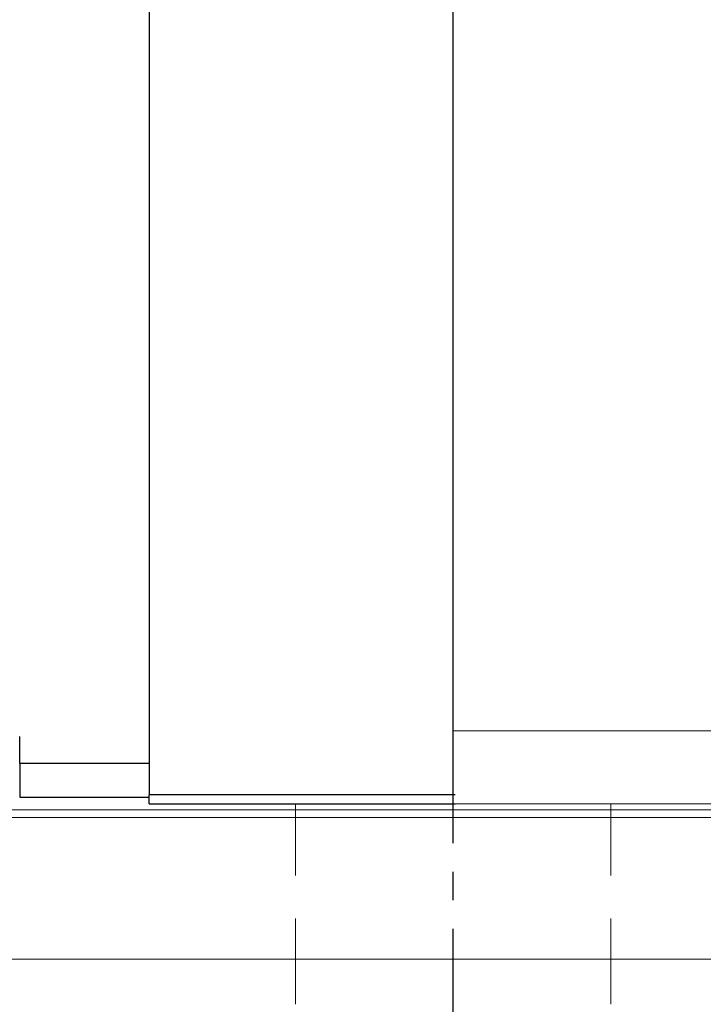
# Model space of a CAD drawing. Header units: millimetres. Extents: x 673 to 1184, y 181 to 367.
# Tile 4 of 54: x 987 to 1017, y 211 to 254. Entities that reach past the tile are written whole.
import ezdxf

# ---------------------------------------------------------------- set-up
doc = ezdxf.new("R2010")
doc.units = ezdxf.units.MM
for name, pattern in [('CENTER', [10.16, 6.35, -1.27, 1.27, -1.27]), ('DASHED', [0.75, 0.5, -0.25]), ('HIDDEN', [1.905, 1.27, -0.635])]:
    doc.linetypes.add(name, pattern=pattern)
for name, color, linetype in [('2', 7, 'Continuous'), ('CL', 1, 'CENTER'), ('HID', 2, 'DASHED'), ('OUT', 3, 'Continuous')]:
    doc.layers.add(name, color=color, linetype=linetype)

msp = doc.modelspace()

# ---------------------------------------------------------------- linework, layer by layer
at = {"layer": '2', "color": 0, "linetype": 'Continuous'}
for p, q in [((1006.066, 219.987), (1006.066, 269.137)), ((992.566, 267.287), (992.566, 219.987)), ((986.816, 221.387), (986.816, 222.587)), ((986.816, 221.387), (986.816, 219.887)), ((992.566, 221.387), (986.816, 221.387)), ((986.816, 219.887), (992.566, 219.887)), ((992.566, 219.587), (992.566, 219.987)), ((1006.145, 219.987), (992.566, 219.987)), ((992.566, 219.587), (1006.145, 219.587))]:
    msp.add_line(p, q, dxfattribs=at)
at = {"layer": 'CL', "color": 0}
msp.add_line((1006.066, 207.687), (1006.066, 222.837), dxfattribs=at)
at = {"layer": 'HID', "color": 0, "linetype": 'HIDDEN', "lineweight": 0, "ltscale": 3}
for p, q in [((999.066, 210.687), (999.066, 219.587)), ((1013.066, 210.687), (1013.066, 219.587))]:
    msp.add_line(p, q, dxfattribs=at)
at = {"layer": 'OUT', "color": 0, "linetype": 'Continuous', "lineweight": 15}
for p, q in [((1006.066, 222.837), (1006.066, 279.187)), ((1112.066, 222.837), (1006.066, 222.837)), ((1006.066, 219.587), (1006.066, 222.837)), ((1006.066, 219.587), (1006.066, 222.587)), ((1112.066, 219.587), (1006.066, 219.587)), ((934.807, 219.333), (1181.066, 219.333)), ((935.028, 218.98), (1181.066, 218.98)), ((936.669, 212.687), (1181.066, 212.687))]:
    msp.add_line(p, q, dxfattribs=at)

doc.saveas('drawing.dxf')
